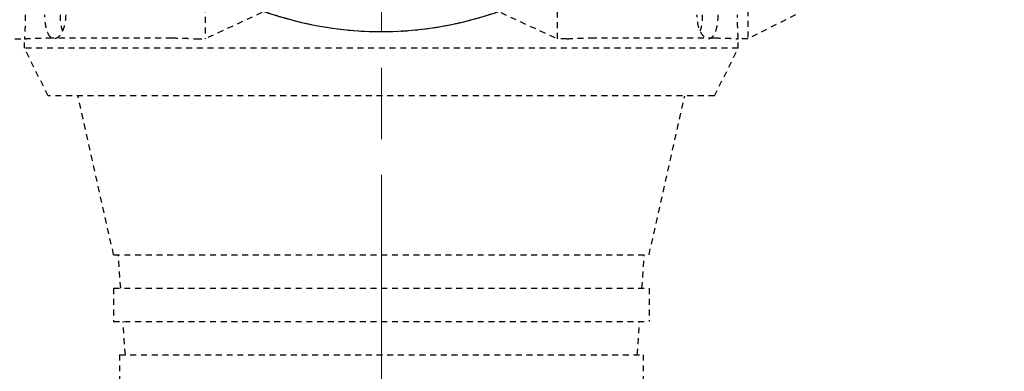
# Model space of a CAD drawing. Header units: inches. Extents: x 0 to 6721, y -3375 to 1330.
# Tile 130 of 196: x 4254 to 4275, y 434 to 441. Entities that reach past the tile are written whole.
import ezdxf

# ---------------------------------------------------------------- set-up
doc = ezdxf.new("R2010")
doc.units = ezdxf.units.IN
doc.header["$MEASUREMENT"] = 0
for name, pattern in [('AM_ISO08W050x2', [9, 6, -0.75, 1.5, -0.75]), ('CENTER', [2, 1.25, -0.25, 0.25, -0.25]), ('HIDDEN', [0.375, 0.25, -0.125])]:
    doc.linetypes.add(name, pattern=pattern)
doc.layers.add('AM_5', color=3, linetype='Continuous', lineweight=15)
doc.layers.add('AM_7', color=4, linetype='CENTER', lineweight=15)
doc.layers.add('中繼線', color=7, linetype='Continuous')
doc.styles.add('尺寸標註', font='romans.shx', dxfattribs={"bigfont": 'CHINESET.SHX'})
doc.dimstyles.new('複本(3) CNS2-1$0', dxfattribs={"dimtxt": 3.7, "dimasz": 3, "dimexe": 1.4, "dimexo": 1.4, "dimgap": 1, "dimtad": 1, "dimtoh": 1, "dimdsep": 46, "dimtxsty": '尺寸標註', "dimcen": 0, "dimclrd": 2, "dimclre": 2, "dimclrt": 3, "dimadec": 0, "dimazin": 2, "dimtp": 0.1, "dimtm": 0.1, "dimtfac": 0.71, "dimtmove": 0, "dimatfit": 0, "dimfxl": 0, "dimlwd": 13, "dimlwe": 13, "dimarcsym": 0})

# ---------------------------------------------------------------- blocks, each defined once
blk = doc.blocks.new('*D302')
at = {"layer": 'AM_5', "color": 2, "lineweight": 13}
for p, q in [((4292.835, 443.043), (4292.835, 364.888)), ((4261.475, 412.657), (4261.475, 364.888)), ((4258.475, 366.288), (4255.475, 366.288)), ((4261.475, 366.288), (4292.835, 366.288)), ((4295.835, 366.288), (4345.382, 366.288))]:
    blk.add_line(p, q, dxfattribs=at)
at = {"layer": 'AM_5', "color": 2}
for points in [[(4258.475, 366.788), (4258.475, 365.788), (4261.475, 366.288)], [(4295.835, 366.788), (4295.835, 365.788), (4292.835, 366.288)]]:
    blk.add_solid(points, dxfattribs=at)
at = {"layer": 'Defpoints', "color": 0}
for p in [(4292.835, 444.443), (4261.475, 414.057), (4261.475, 366.288)]:
    blk.add_point(p, dxfattribs=at)
at = {"layer": 'AM_5', "color": 3, "insert": (4322.535, 373.19), "char_height": 3.7, "attachment_point": 5, "style": '尺寸標註'}
blk.add_mtext('WR\\P(空間保持至少100以上)', dxfattribs=at)
blk = doc.blocks.new('90度接頭-側視')
blk.add_arc((0, 0), 7.35, 210.1895, 329.8105)
blk = doc.blocks.new('90接頭方向組合')
at = {"layer": '中繼線', "color": 1, "linetype": 'HIDDEN', "ltscale": 0.5}
for p, q in [((52.122, 51.922), (52.122, 36.922)), ((40.722, 38.06), (40.722, 36.922)), ((48.122, 36.922), (48.122, 38.06)), ((42.32, 37.662), (40.722, 36.922)), ((46.524, 37.662), (48.122, 36.922)), ((53.122, 37.422), (52.122, 36.922)), ((36.722, 36.922), (36.922, 36.922)), ((36.922, 36.722), (36.922, 36.922)), ((37.422, 36.939), (40.022, 36.939)), ((40.522, 36.922), (40.722, 36.922)), ((48.322, 36.922), (48.122, 36.922)), ((48.822, 36.939), (51.422, 36.939)), ((52.122, 36.922), (51.922, 36.922)), ((51.922, 36.722), (51.922, 36.922)), ((51.922, 36.722), (36.922, 36.722)), ((37.422, 35.722), (36.922, 36.722)), ((51.422, 35.722), (51.922, 36.722)), ((51.422, 35.722), (37.422, 35.722)), ((38.797, 32.382), (38.047, 35.722)), ((50.047, 32.382), (50.797, 35.722)), ((38.797, 32.382), (50.047, 32.382)), ((38.946, 31.682), (38.897, 32.382)), ((49.898, 31.682), (49.947, 32.382)), ((38.797, 31.682), (50.047, 31.682)), ((38.797, 31.682), (38.797, 30.982)), ((50.047, 31.682), (50.047, 30.982)), ((38.797, 30.982), (50.047, 30.982)), ((39.044, 30.282), (38.995, 30.982)), ((49.8, 30.282), (49.849, 30.982)), ((38.922, 30.282), (49.922, 30.282)), ((38.922, 30.282), (38.922, 29.582)), ((49.922, 30.282), (49.922, 29.582))]:
    blk.add_line(p, q, dxfattribs=at)
for start, end in [(248.7445, 289.5557), (250.4443, 291.2555)]:
    blk.add_arc((44.422, 44.422), 7.35, start, end, dxfattribs=at)
for points, knots in [([(36.939, 37.422), (36.939, 37.359), (36.938, 37.292), (36.935, 37.169), (36.933, 37.113), (36.928, 37.024), (36.926, 36.986), (36.923, 36.935), (36.922, 36.922), (36.922, 36.922)], [-0.30144527, -0.30144527, -0.30144527, -0.30144527, -0.28260494, -0.28260494, -0.2637646, -0.2637646, -0.24492428, -0.24492428, -0.22608395, -0.22608395, -0.22608395, -0.22608395]), ([(37.789, 37.422), (37.789, 37.358), (37.782, 37.29), (37.755, 37.167), (37.735, 37.112), (37.691, 37.023), (37.663, 36.985), (37.606, 36.935), (37.576, 36.922), (37.522, 36.922), (37.494, 36.934), (37.444, 36.985), (37.422, 37.023), (37.388, 37.112), (37.374, 37.168), (37.356, 37.291), (37.351, 37.359), (37.351, 37.422)], [-0.315449, -0.315449, -0.315449, -0.315449, -0.2961108, -0.2961108, -0.2767726, -0.2767726, -0.2563879, -0.2563879, -0.2360032, -0.2360032, -0.2159615, -0.2159615, -0.1959198, -0.1959198, -0.1768203, -0.1768203, -0.1577208, -0.1577208, -0.1577208, -0.1577208]), ([(37.67, 37.422), (37.67, 37.358), (37.675, 37.291), (37.693, 37.174), (37.706, 37.124), (37.721, 37.083)], [-0.15843672, -0.15843672, -0.15843672, -0.15843672, -0.13931161, -0.13931161, -0.12225901, -0.12225901, -0.12225901, -0.12225901]), ([(51.493, 37.422), (51.493, 37.359), (51.489, 37.291), (51.47, 37.168), (51.456, 37.112), (51.423, 37.023), (51.4, 36.985), (51.351, 36.934), (51.323, 36.922), (51.269, 36.922), (51.239, 36.935), (51.181, 36.985), (51.153, 37.023), (51.109, 37.112), (51.089, 37.167), (51.063, 37.29), (51.055, 37.358), (51.055, 37.422)], [-0.315449, -0.315449, -0.315449, -0.315449, -0.2963495, -0.2963495, -0.27725, -0.27725, -0.2572083, -0.2572083, -0.2371665, -0.2371665, -0.2167818, -0.2167818, -0.1963971, -0.1963971, -0.1770589, -0.1770589, -0.1577208, -0.1577208, -0.1577208, -0.1577208]), ([(51.124, 37.083), (51.139, 37.124), (51.151, 37.174), (51.17, 37.291), (51.174, 37.358), (51.174, 37.422)], [-0.03617771, -0.03617771, -0.03617771, -0.03617771, -0.01912511, -0.01912511, 0, 0, 0, 0]), ([(51.922, 36.922), (51.922, 36.922), (51.921, 36.935), (51.918, 36.986), (51.916, 37.024), (51.912, 37.113), (51.91, 37.169), (51.906, 37.292), (51.906, 37.359), (51.906, 37.422)], [-0.22608395, -0.22608395, -0.22608395, -0.22608395, -0.20724363, -0.20724363, -0.18840331, -0.18840331, -0.16956297, -0.16956297, -0.15072264, -0.15072264, -0.15072264, -0.15072264]), ([(36.922, 36.922), (36.922, 36.922), (36.935, 36.923), (36.986, 36.926), (37.024, 36.928), (37.113, 36.933), (37.169, 36.935), (37.292, 36.938), (37.359, 36.939), (37.422, 36.939)], [-0.22608395, -0.22608395, -0.22608395, -0.22608395, -0.20724363, -0.20724363, -0.18840331, -0.18840331, -0.16956297, -0.16956297, -0.15072264, -0.15072264, -0.15072264, -0.15072264]), ([(40.022, 36.939), (40.085, 36.939), (40.152, 36.938), (40.275, 36.935), (40.331, 36.933), (40.42, 36.928), (40.459, 36.926), (40.51, 36.923), (40.522, 36.922), (40.522, 36.922)], [-0.15072264, -0.15072264, -0.15072264, -0.15072264, -0.1318823, -0.1318823, -0.11304196, -0.11304196, -0.09420164, -0.09420164, -0.07536132, -0.07536132, -0.07536132, -0.07536132]), ([(48.322, 36.922), (48.322, 36.922), (48.335, 36.923), (48.386, 36.926), (48.424, 36.928), (48.513, 36.933), (48.569, 36.935), (48.692, 36.938), (48.759, 36.939), (48.822, 36.939)], [-0.07536132, -0.07536132, -0.07536132, -0.07536132, -0.05652099, -0.05652099, -0.03768067, -0.03768067, -0.01884034, -0.01884034, 0, 0, 0, 0]), ([(51.422, 36.939), (51.485, 36.939), (51.552, 36.938), (51.675, 36.935), (51.731, 36.933), (51.82, 36.928), (51.859, 36.926), (51.91, 36.923), (51.922, 36.922), (51.922, 36.922)], [-0.30144527, -0.30144527, -0.30144527, -0.30144527, -0.28260494, -0.28260494, -0.2637646, -0.2637646, -0.24492428, -0.24492428, -0.22608395, -0.22608395, -0.22608395, -0.22608395])]:
    blk.add_open_spline(points, degree=3, knots=knots, dxfattribs=at)
at = {"layer": '中繼線'}
blk.add_blockref('90度接頭-側視', (44.422, 44.422), dxfattribs=at)
blk = doc.blocks.new('*D356')
at = {"layer": 'AM_5', "color": 2, "lineweight": 13}
for p, q in [((4222.607, 451.417), (4222.607, 454.417)), ((4225.714, 448.417), (4221.207, 448.417)), ((4222.607, 448.417), (4222.607, 417.057)), ((4256.101, 417.057), (4221.207, 417.057)), ((4222.607, 414.057), (4222.607, 399.831)), ((4222.607, 399.831), (4177.912, 399.831))]:
    blk.add_line(p, q, dxfattribs=at)
at = {"layer": 'AM_5', "color": 2}
for points in [[(4222.107, 451.417), (4223.107, 451.417), (4222.607, 448.417)], [(4222.107, 414.057), (4223.107, 414.057), (4222.607, 417.057)]]:
    blk.add_solid(points, dxfattribs=at)
at = {"layer": 'Defpoints', "color": 0}
for p in [(4227.114, 448.417), (4222.607, 417.057), (4257.501, 417.057)]:
    blk.add_point(p, dxfattribs=at)
at = {"layer": 'AM_5', "color": 3, "insert": (4199.759, 406.733), "char_height": 3.7, "attachment_point": 5, "style": '尺寸標註'}
blk.add_mtext('WM\\P(空間保持至少100以上)', dxfattribs=at)

msp = doc.modelspace()

# ---------------------------------------------------------------- linework, layer by layer
at = {"layer": 'AM_7', "linetype": 'AM_ISO08W050x2'}
msp.add_line((4261.475, 414.057), (4261.475, 482.778), dxfattribs=at)

# ---------------------------------------------------------------- block references
at = {"layer": '中繼線', "color": 0, "linetype": 'ByBlock', "lineweight": -2}
msp.add_blockref('90接頭方向組合', (4217.052, 403.995), dxfattribs=at)

# ---------------------------------------------------------------- dimensions: what is measured, and where the dimension line sits
at = {"layer": 'AM_5'}
dim = msp.add_linear_dim(base=(4222.607, 417.057), p1=(4227.114, 448.417), p2=(4257.501, 417.057), angle=90, text='WM^J(空間保持至少100以上)', dimstyle='複本(3) CNS2-1$0', override={"dimdec": 1, "dimtix": 1}, dxfattribs=at)
dim.commit()
dim.dimension.update_dxf_attribs({"geometry": '*D356', "text_midpoint": (4199.759, 399.831), "dimtype": 160})
dim = msp.add_linear_dim(base=(4261.475, 366.288), p1=(4292.835, 444.443), p2=(4261.475, 414.057), text='WR\\P(空間保持至少100以上)', dimstyle='複本(3) CNS2-1$0', override={"dimdec": 1, "dimtix": 1}, dxfattribs=at)
dim.commit()
dim.dimension.update_dxf_attribs({"geometry": '*D302', "text_midpoint": (4322.535, 366.288), "dimtype": 160})

doc.saveas('drawing.dxf')
